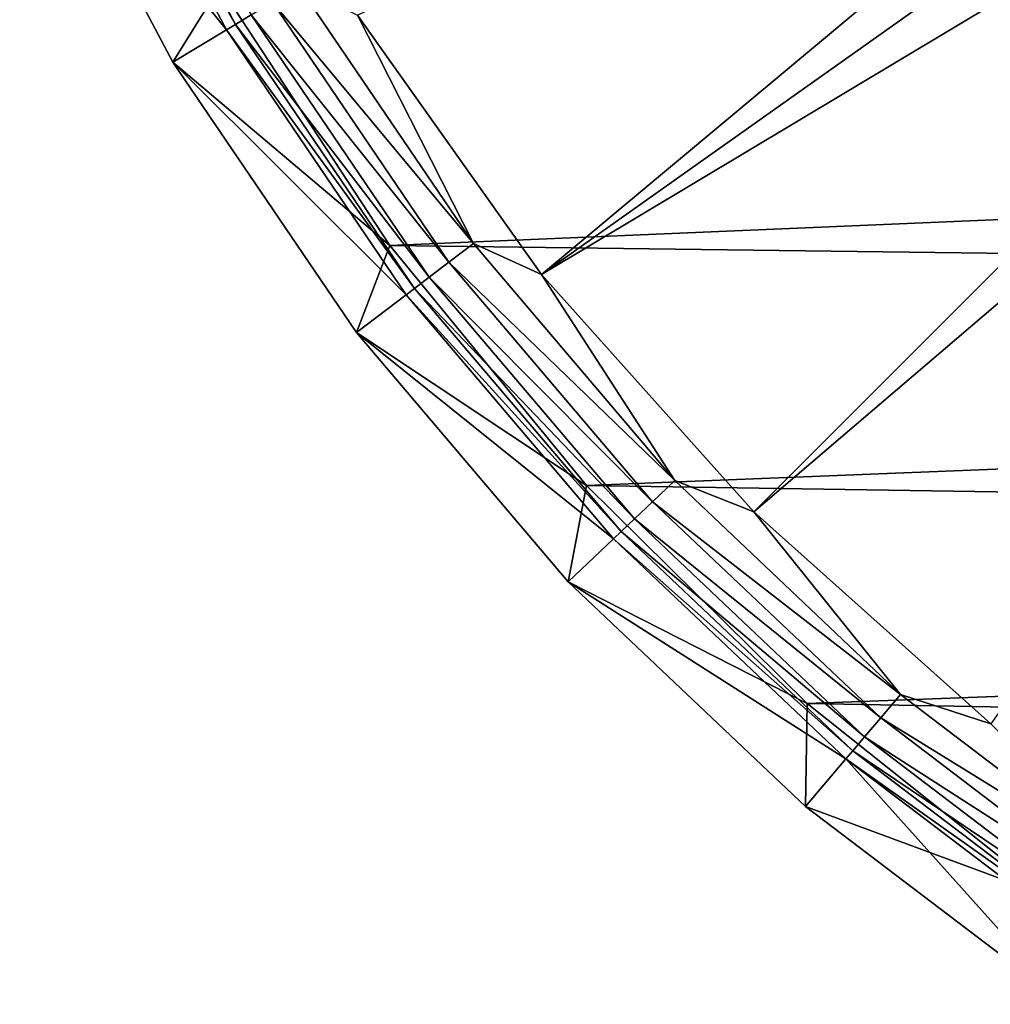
# Model space of a CAD drawing. Header units: metres. Extents: x -109 to 109, y -19 to 107.
# Tile 243 of 256: x 47 to 57, y -14 to -3. Entities that reach past the tile are written whole.
import ezdxf

# ---------------------------------------------------------------- set-up
doc = ezdxf.new("R2010")
doc.units = ezdxf.units.M
doc.layers.add('solid_21_412_310_XXX', color=7, linetype='CONTINUOUS')

msp = doc.modelspace()

# ---------------------------------------------------------------- linework, layer by layer
at = {"layer": 'solid_21_412_310_XXX'}
for points in [[(52.621212, -5.816883, 65.860069), (50.639248, -3.023568, 65.860069), (63.246834, 3.056306, 60.82386)], [(52.621212, -5.816883, 65.860069), (63.246834, 3.056306, 60.82386), (63.940331, 2.211282, 60.82386)], [(52.621212, -5.816883, 65.860069), (63.940331, 2.211282, 60.82386), (64.687607, 1.413423, 60.82386)], [(54.903461, -8.370723, 65.860069), (52.621212, -5.816883, 65.860069), (64.687607, 1.413423, 60.82386)], [(54.903461, -8.370723, 65.860069), (64.687607, 1.413423, 60.82386), (65.485466, 0.666147, 60.82386)], [(57.457302, -10.652973, 65.860069), (54.903461, -8.370723, 65.860069), (65.485466, 0.666147, 60.82386)], [(47.613968, -0.138285, 67.392159), (47.718136, -0.090091, 66.991409), (49.326561, -3.123899, 66.991409)], [(49.326561, -3.123899, 66.991409), (47.718136, -0.090091, 66.991409), (49.494759, -3.022699, 66.621765)], [(49.228214, -3.183073, 67.392159), (47.003685, -0.420329, 71.205002), (47.613968, -0.138285, 67.392159)], [(49.228214, -3.183073, 67.392159), (47.613968, -0.138285, 67.392159), (49.326561, -3.123899, 66.991409)], [(49.157257, -2.713229, 71.355003), (103.534363, -3.267636, 71.355003), (105.169128, -0.181634, 71.355003)], [(47.003685, -0.420329, 71.205002), (48.652164, -3.529722, 71.205002), (49.157257, -2.713229, 71.355003)], [(49.228214, -3.183073, 67.392159), (48.652164, -3.529722, 71.205002), (47.003685, -0.420329, 71.205002)], [(48.652164, -3.529722, 71.205002), (50.989014, -5.505661, 71.355003), (49.157257, -2.713229, 71.355003)], [(49.157257, -2.713229, 71.355003), (50.989014, -5.505661, 71.355003), (103.534363, -3.267636, 71.355003)], [(49.725189, -2.884053, 66.301064), (50.007763, -2.714034, 66.043358), (51.886463, -5.484909, 66.043358)], [(51.886463, -5.484909, 66.043358), (50.007763, -2.714034, 66.043358), (50.639248, -3.023568, 65.860069)], [(49.494759, -3.022699, 66.621765), (49.725189, -2.884053, 66.301064), (51.623928, -5.684483, 66.301064)], [(51.623928, -5.684483, 66.301064), (49.725189, -2.884053, 66.301064), (51.886463, -5.484909, 66.043358)], [(49.326561, -3.123899, 66.991409), (49.494759, -3.022699, 66.621765), (51.409836, -5.847229, 66.621765)], [(51.409836, -5.847229, 66.621765), (49.494759, -3.022699, 66.621765), (51.623928, -5.684483, 66.301064)], [(51.886463, -5.484909, 66.043358), (50.639248, -3.023568, 65.860069), (52.621212, -5.816883, 65.860069)], [(49.228214, -3.183073, 67.392159), (49.326561, -3.123899, 66.991409), (51.253567, -5.966022, 66.991409)], [(51.253567, -5.966022, 66.991409), (49.326561, -3.123899, 66.991409), (51.409836, -5.847229, 66.621765)], [(51.162193, -6.035482, 67.392159), (48.652164, -3.529722, 71.205002), (49.228214, -3.183073, 67.392159)], [(51.162193, -6.035482, 67.392159), (49.228214, -3.183073, 67.392159), (51.253567, -5.966022, 66.991409)], [(50.989014, -5.505661, 71.355003), (101.56797, -6.153024, 71.355003), (103.534363, -3.267636, 71.355003)], [(48.652164, -3.529722, 71.205002), (50.627167, -6.442595, 71.205002), (50.989014, -5.505661, 71.355003)], [(51.162193, -6.035482, 67.392159), (50.627167, -6.442595, 71.205002), (48.652164, -3.529722, 71.205002)], [(50.627167, -6.442595, 71.205002), (53.104595, -8.089287, 71.355003), (50.989014, -5.505661, 71.355003)], [(50.989014, -5.505661, 71.355003), (53.104595, -8.089287, 71.355003), (101.56797, -6.153024, 71.355003)], [(51.623928, -5.684483, 66.301064), (51.886463, -5.484909, 66.043358), (54.053734, -8.036417, 66.043358)], [(54.053734, -8.036417, 66.043358), (51.886463, -5.484909, 66.043358), (52.621212, -5.816883, 65.860069)], [(51.409836, -5.847229, 66.621765), (51.623928, -5.684483, 66.301064), (53.814312, -8.263206, 66.301064)], [(53.814312, -8.263206, 66.301064), (51.623928, -5.684483, 66.301064), (54.053734, -8.036417, 66.043358)], [(54.053734, -8.036417, 66.043358), (52.621212, -5.816883, 65.860069), (54.903461, -8.370723, 65.860069)], [(51.253567, -5.966022, 66.991409), (51.409836, -5.847229, 66.621765), (53.619076, -8.448146, 66.621765)], [(53.619076, -8.448146, 66.621765), (51.409836, -5.847229, 66.621765), (53.814312, -8.263206, 66.301064)], [(53.393238, -8.66207, 67.392159), (50.627167, -6.442595, 71.205002), (51.162193, -6.035482, 67.392159)], [(51.162193, -6.035482, 67.392159), (51.253567, -5.966022, 66.991409), (53.476566, -8.583138, 66.991409)], [(53.393238, -8.66207, 67.392159), (51.162193, -6.035482, 67.392159), (53.476566, -8.583138, 66.991409)], [(53.476566, -8.583138, 66.991409), (51.253567, -5.966022, 66.991409), (53.619076, -8.448146, 66.621765)], [(53.104595, -8.089287, 71.355003), (99.294044, -8.80264, 71.355003), (101.56797, -6.153024, 71.355003)], [(50.627167, -6.442595, 71.205002), (52.905216, -9.124487, 71.205002), (53.104595, -8.089287, 71.355003)], [(53.393238, -8.66207, 67.392159), (52.905216, -9.124487, 71.205002), (50.627167, -6.442595, 71.205002)], [(53.814312, -8.263206, 66.301064), (54.053734, -8.036417, 66.043358), (56.484165, -10.338646, 66.043358)], [(56.484165, -10.338646, 66.043358), (54.053734, -8.036417, 66.043358), (54.903461, -8.370723, 65.860069)], [(52.905216, -9.124487, 71.205002), (55.480427, -10.435465, 71.355003), (53.104595, -8.089287, 71.355003)], [(53.104595, -8.089287, 71.355003), (55.480427, -10.435465, 71.355003), (99.294044, -8.80264, 71.355003)], [(53.619076, -8.448146, 66.621765), (53.814312, -8.263206, 66.301064), (56.270672, -10.589991, 66.301064)], [(56.270672, -10.589991, 66.301064), (53.814312, -8.263206, 66.301064), (56.484165, -10.338646, 66.043358)], [(56.484165, -10.338646, 66.043358), (54.903461, -8.370723, 65.860069), (57.457302, -10.652973, 65.860069)], [(53.476566, -8.583138, 66.991409), (53.619076, -8.448146, 66.621765), (56.096573, -10.794955, 66.621765)], [(56.096573, -10.794955, 66.621765), (53.619076, -8.448146, 66.621765), (56.270672, -10.589991, 66.301064)], [(53.393238, -8.66207, 67.392159), (53.476566, -8.583138, 66.991409), (55.969494, -10.944564, 66.991409)], [(55.969494, -10.944564, 66.991409), (53.476566, -8.583138, 66.991409), (56.096573, -10.794955, 66.621765)], [(55.895187, -11.032043, 67.392159), (52.905216, -9.124487, 71.205002), (53.393238, -8.66207, 67.392159)], [(55.895187, -11.032043, 67.392159), (53.393238, -8.66207, 67.392159), (55.969494, -10.944564, 66.991409)], [(55.480427, -10.435465, 71.355003), (96.740242, -11.184211, 71.355003), (99.294044, -8.80264, 71.355003)], [(52.905216, -9.124487, 71.205002), (55.459774, -11.544303, 71.205002), (55.480427, -10.435465, 71.355003)], [(55.895187, -11.032043, 67.392159), (55.459774, -11.544303, 71.205002), (52.905216, -9.124487, 71.205002)], [(56.270672, -10.589991, 66.301064), (56.484165, -10.338646, 66.043358), (59.149265, -12.364602, 66.043358)], [(59.149265, -12.364602, 66.043358), (56.484165, -10.338646, 66.043358), (57.457302, -10.652973, 65.860069)], [(55.459774, -11.544303, 71.205002), (58.090183, -12.518255, 71.355003), (55.480427, -10.435465, 71.355003)], [(55.480427, -10.435465, 71.355003), (58.090183, -12.518255, 71.355003), (96.740242, -11.184211, 71.355003)], [(56.096573, -10.794955, 66.621765), (56.270672, -10.589991, 66.301064), (58.964199, -12.637557, 66.301064)], [(58.964199, -12.637557, 66.301064), (56.270672, -10.589991, 66.301064), (59.149265, -12.364602, 66.043358)], [(55.969494, -10.944564, 66.991409), (56.096573, -10.794955, 66.621765), (58.813278, -12.860144, 66.621765)], [(58.813278, -12.860144, 66.621765), (56.096573, -10.794955, 66.621765), (58.964199, -12.637557, 66.301064)], [(55.895187, -11.032043, 67.392159), (55.969494, -10.944564, 66.991409), (58.703121, -13.022614, 66.991409)], [(58.703121, -13.022614, 66.991409), (55.969494, -10.944564, 66.991409), (58.813278, -12.860144, 66.621765)], [(55.895187, -11.032043, 67.392159), (58.261177, -13.67391, 71.205002), (55.459774, -11.544303, 71.205002)], [(58.63871, -13.117615, 67.392159), (58.261177, -13.67391, 71.205002), (55.895187, -11.032043, 67.392159)], [(58.63871, -13.117615, 67.392159), (55.895187, -11.032043, 67.392159), (58.703121, -13.022614, 66.991409)], [(55.459774, -11.544303, 71.205002), (58.261177, -13.67391, 71.205002), (58.090183, -12.518255, 71.355003)]]:
    msp.add_3dface(points, dxfattribs=at)

doc.saveas('drawing.dxf')
